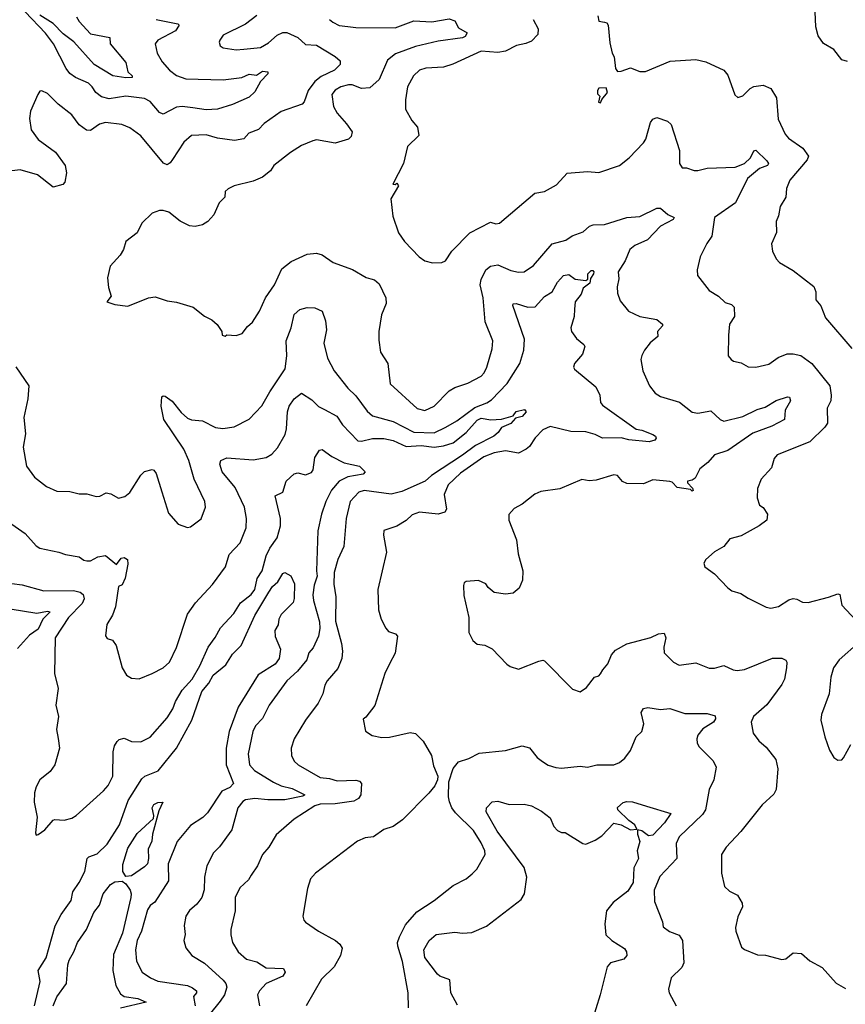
# Model space of a CAD drawing. Extents: x 1245432 to 1420865, y 606325 to 671314.
# Tile 69 of 256: x 1288556 to 1292974, y 629024 to 634295. Entities that reach past the tile are written whole.
import ezdxf

# ---------------------------------------------------------------- set-up
doc = ezdxf.new("R2010")
doc.units = 0

msp = doc.modelspace()

# ---------------------------------------------------------------- linework, layer by layer
at = {"layer": '0CON20XD'}
for points in [[(1289825, 634317.1), (1289765, 634271.5), (1289645, 634211.2), (1289626.7, 634185), (1289623.3, 634175), (1289630, 634155), (1289645, 634144), (1289715, 634133.1), (1289755, 634137.1), (1289845, 634146.5), (1289888.5, 634171.5), (1289935, 634212.2), (1289965, 634225.5), (1289985, 634226.5), (1290045, 634198.9), (1290085, 634162), (1290145, 634158.1), (1290245, 634098.5), (1290271.2, 634075), (1290272, 634055), (1290240.6, 634025), (1290170, 633990), (1290136, 633964), (1290099.6, 633915), (1290077.8, 633855), (1290067.6, 633842.4), (1289955, 633802.5), (1289865, 633738.9), (1289835, 633706.4), (1289782.7, 633687.3), (1289755, 633657.8), (1289705, 633648.6), (1289615, 633660.9), (1289555, 633678.9), (1289475.5, 633674.5), (1289435, 633638.6), (1289374.3, 633545.7), (1289362.2, 633527.8), (1289345, 633517.1), (1289326.3, 633526.3), (1289205, 633672.9), (1289146, 633715), (1289103.8, 633733.8), (1289015, 633744.4), (1288983.8, 633735), (1288935, 633701.2), (1288913.9, 633703.9), (1288875, 633731.2), (1288835, 633785.6), (1288761.6, 633841.6), (1288705, 633900), (1288675, 633914.2), (1288665, 633911.2), (1288652.9, 633895), (1288614.6, 633805), (1288609.6, 633765), (1288618.2, 633705), (1288655, 633653.1), (1288747.5, 633585), (1288800, 633515), (1288807.1, 633475), (1288798.8, 633425), (1288787.7, 633412.3), (1288735, 633397.5), (1288652, 633465), (1288559.3, 633490.7), (1288485, 633482)], [(1289286.4, 634296.4), (1289402.7, 634272.7), (1289410, 634265), (1289390.6, 634235), (1289295.6, 634185), (1289281.8, 634165), (1289292.7, 634115), (1289319.1, 634069.1), (1289358.2, 634025), (1289395, 633996.5), (1289445, 633978.4), (1289645, 633973.6), (1289745.5, 633984.5), (1289785, 634002.3), (1289822.7, 633997.3), (1289855, 634018.5), (1289883.8, 634015), (1289883.5, 634005), (1289845, 633963.3), (1289815, 633908), (1289785, 633880.6), (1289695, 633840), (1289614.7, 633815.3), (1289555, 633811.6), (1289482.7, 633822.7), (1289425, 633829.3), (1289395, 633825.8), (1289325, 633789.1), (1289305, 633798.5), (1289255, 633856), (1289225, 633873.3), (1289125, 633885.3), (1289035, 633870.3), (1288995, 633881.9), (1288964.4, 633904.4), (1288945, 633935.6), (1288924.7, 633954.7), (1288855, 633984.6), (1288825, 634006.5), (1288805, 634034.3), (1288737.6, 634165), (1288695, 634222.3), (1288585, 634335.9)], [(1288860.1, 634310.1), (1288874.6, 634285), (1288935, 634219.4), (1289038.6, 634198.6), (1289041.4, 634165), (1289124.4, 634065), (1289135.5, 634015.5), (1289157.5, 633995), (1289158.8, 633985), (1289123.9, 633983.9), (1289054.7, 633994.7), (1288955, 634054.3), (1288846.9, 634176.9), (1288789.7, 634219.7), (1288736, 634275), (1288665, 634318.5)], [(1291650, 634315), (1291656, 634286), (1291685, 634280.8)], [(1292985, 634071.2), (1292955, 634080), (1292912, 634135), (1292857.7, 634167.7), (1292828.9, 634208.9), (1292816.6, 634256.6), (1292813.6, 634336.4)], [(1290214.3, 634295), (1290231.7, 634281.8), (1290265, 634263.8), (1290311.8, 634258.2), (1290355, 634252.1), (1290565, 634250.9), (1290665, 634287.9), (1290762.5, 634282.5), (1290855, 634300), (1290885, 634288.6), (1290905, 634251.9), (1290951.1, 634225), (1290940.4, 634205), (1290925, 634197.4), (1290795, 634180.2), (1290675, 634151.1), (1290567.5, 634112.5), (1290525, 634077.5), (1290480.3, 633975), (1290430.4, 633929.6), (1290385.8, 633925.8), (1290335, 633945.6), (1290315, 633945.6), (1290275, 633935.5), (1290245, 633917.8), (1290226.3, 633893.7), (1290235, 633830), (1290254.4, 633795), (1290305, 633737.5), (1290335.6, 633695), (1290330.3, 633669.7), (1290315, 633654.4), (1290245, 633634.6), (1290145, 633651.1), (1290125, 633646.7), (1290065, 633621.4), (1290005, 633584.3), (1289916.3, 633513.7), (1289899.2, 633485), (1289855, 633452.2), (1289805, 633430), (1289704.3, 633405.7), (1289671.2, 633388.8), (1289656.7, 633375), (1289653.3, 633345), (1289623.8, 633315), (1289595, 633250), (1289563.3, 633215), (1289535, 633196.2), (1289495, 633188), (1289465, 633192), (1289415, 633216), (1289355, 633263.8), (1289325, 633273.8), (1289305, 633273.8), (1289265, 633258.8), (1289210, 633205), (1289185.9, 633154.1), (1289125, 633106.7), (1289111.2, 633065), (1289093.8, 633035), (1289041.2, 632975), (1289026.4, 632913.6), (1289031.2, 632861.2), (1289046.7, 632815), (1289023.3, 632785), (1289065, 632770), (1289135, 632762), (1289245, 632806.4), (1289281.7, 632811.7), (1289345, 632788.8), (1289395, 632782), (1289485, 632755.8), (1289545, 632706.7), (1289585, 632687.5), (1289613, 632663), (1289637.5, 632625), (1289640, 632605), (1289655, 632600), (1289665, 632607.5), (1289715, 632603.3), (1289747.5, 632615), (1289775, 632652.5), (1289802.5, 632675), (1289840, 632735), (1289871.2, 632805), (1289920.6, 632875), (1289959.7, 632960.3), (1290009.1, 633000.9), (1290095, 633038.8), (1290145, 633044.2), (1290175, 633035.8), (1290233.3, 632995), (1290336.8, 632956.8), (1290410, 632915), (1290435, 632907.5), (1290455, 632902), (1290480.3, 632880.3), (1290516, 632805), (1290517.5, 632775), (1290492.9, 632715), (1290478.6, 632625), (1290478.8, 632578.8), (1290487.5, 632515), (1290526.9, 632455), (1290539.2, 632345), (1290683.1, 632213.1), (1290725, 632203.3), (1290775, 632225.5), (1290855, 632308.5), (1290885, 632325.6), (1290955, 632349.4), (1291025, 632387.1), (1291041.9, 632405), (1291056, 632434), (1291085, 632532.5), (1291088.6, 632575), (1291046.4, 632676.4), (1291036.9, 632805), (1291020.4, 632875), (1291025, 632904), (1291051.5, 632955), (1291075, 632975.5), (1291115, 632981.5), (1291185, 632952.5), (1291226.3, 632943.7), (1291255, 632945.6), (1291305, 632978.1), (1291404.7, 633095.3), (1291478.8, 633115), (1291512, 633138), (1291571.1, 633158.9), (1291605, 633189.2), (1291625, 633195.7), (1291685, 633198.5), (1291805, 633235.4), (1291875, 633240.5), (1291965, 633285.7), (1291985, 633285.8), (1292025, 633252.5), (1292057.5, 633235), (1292053.3, 633225), (1291985, 633188.5), (1291915, 633116.7), (1291848.6, 633085), (1291820.6, 633065), (1291796.1, 633003.9), (1291758.5, 632945), (1291762.4, 632907.6), (1291752.9, 632865), (1291755, 632830), (1291769.5, 632789.5), (1291814, 632735), (1291875, 632706.5), (1291965, 632689.4), (1291996.2, 632665), (1291996.2, 632655), (1291970, 632625), (1291970.7, 632599.3), (1291930, 632565), (1291900, 632525), (1291885, 632497.5), (1291880.8, 632475), (1291891.2, 632415), (1291927.1, 632335), (1291956, 632295), (1291985, 632277.1), (1292086.4, 632246.4), (1292155, 632194.5), (1292185, 632187.5), (1292255, 632201.5), (1292305, 632154.4), (1292325, 632145.5), (1292425, 632170.7), (1292501.7, 632208.3), (1292545, 632220.4), (1292605, 632255.9), (1292665, 632276), (1292675, 632274), (1292680.9, 632255), (1292651.5, 632205), (1292648.8, 632155), (1292581.2, 632118.8), (1292479.1, 632080.9), (1292345, 631988.9), (1292274.2, 631965), (1292238.8, 631925), (1292195, 631891.2), (1292170, 631840), (1292155, 631830), (1292130, 631825), (1292130, 631815), (1292157, 631787), (1292160, 631775), (1292155, 631770), (1292145, 631780), (1292075, 631791.2), (1292048.3, 631818.3), (1292035, 631822.5), (1291945, 631830.8), (1291895, 631810), (1291805, 631812.5), (1291782.1, 631822.1), (1291754.4, 631854.4), (1291735, 631858.6), (1291640.7, 631829.3), (1291603.8, 631826.2), (1291565, 631832.9), (1291447.3, 631782.7), (1291345, 631769.2), (1291313.3, 631755), (1291245, 631701.2), (1291202.7, 631677.3), (1291173.6, 631646.4), (1291173.3, 631615), (1291215, 631510), (1291224, 631435), (1291248.8, 631345), (1291246.7, 631295), (1291228.3, 631251.7), (1291197.5, 631225), (1291155, 631219.2), (1291095, 631228.8), (1291062.5, 631255), (1291050, 631275), (1291011.7, 631291.7), (1290945, 631287.5), (1290935, 631280), (1290932, 631265), (1290932.3, 631212.3), (1290960, 631095), (1290960, 631015), (1290981.7, 630971.7), (1291005, 630952.5), (1291045, 630946.7), (1291085, 630927.5), (1291162.5, 630845), (1291181.7, 630831.7), (1291225, 630817.5), (1291335, 630861.2), (1291355, 630866.7), (1291365, 630863.3), (1291515, 630710), (1291555, 630696.7), (1291589.5, 630720.5), (1291632.5, 630775), (1291655, 630782.5), (1291665, 630792.5), (1291676.2, 630815), (1291704.2, 630845.8), (1291722.5, 630895), (1291745, 630919.2), (1291805, 630952.9), (1291932.9, 630987.1), (1291975, 631007.8), (1292005, 631011.2), (1292014.5, 630985), (1292003.5, 630935), (1292005.7, 630905), (1292054, 630855), (1292085, 630838.6), (1292175, 630851.9), (1292245, 630822.9), (1292275, 630822.9), (1292325, 630838), (1292373.6, 630813.6), (1292395, 630810), (1292435, 630816.7), (1292585, 630876.6), (1292635, 630877.5), (1292655.7, 630865.7), (1292660.8, 630855), (1292659.6, 630825), (1292648, 630765), (1292635, 630735.7), (1292555, 630627.1), (1292482.9, 630565), (1292470, 630535), (1292480.8, 630475), (1292512, 630435), (1292551.1, 630401.1), (1292602, 630335), (1292613.1, 630285), (1292604.3, 630174.3)], [(1291303.6, 634295), (1291330, 634245), (1291328.6, 634215), (1291295, 634179.4), (1291265, 634166.7), (1291215, 634156.7), (1291155, 634126.9), (1291115, 634119.4), (1291025, 634127.1), (1290873.4, 634056.6), (1290825, 634040), (1290730, 634035), (1290695, 634024.3), (1290663.1, 633995), (1290631.4, 633935), (1290620.6, 633865), (1290620.8, 633815), (1290654.2, 633755), (1290685, 633720), (1290692.5, 633675), (1290632, 633615), (1290610, 633525), (1290552.5, 633415), (1290565, 633412.5), (1290575, 633420), (1290582.5, 633405), (1290542.9, 633335), (1290553.2, 633243.2), (1290583.7, 633153.7), (1290615, 633106.7), (1290694, 633025), (1290725, 633004.4), (1290765, 632992.5), (1290815.9, 632994.1), (1290835, 633003.8), (1290869.2, 633055), (1290965, 633152.9), (1291075, 633210), (1291105, 633202.5), (1291124, 633206), (1291313.7, 633366.3), (1291365, 633375.8), (1291429.1, 633410.9), (1291485, 633474), (1291595, 633481.9), (1291655, 633475.8), (1291766, 633515), (1291817.5, 633555), (1291894.3, 633635), (1291906.9, 633655), (1291930.9, 633745), (1291945, 633762.2), (1291965, 633771.1), (1292022.2, 633752.2), (1292042.9, 633732.9), (1292087.5, 633595), (1292086.7, 633525), (1292100.9, 633500.9), (1292125, 633502), (1292165, 633488), (1292185, 633487.5), (1292235, 633499.1), (1292384.4, 633505.6), (1292435, 633524.6), (1292466.1, 633555), (1292485, 633592.9), (1292495, 633596.9), (1292555, 633540), (1292563.1, 633525), (1292557.5, 633515), (1292515, 633498.2), (1292451.6, 633445), (1292386, 633314), (1292274.3, 633235), (1292259.4, 633135), (1292233.1, 633096.9), (1292198.1, 633025), (1292182, 632955), (1292183.3, 632925), (1292245.8, 632845.8), (1292296, 632815), (1292331.3, 632781.3), (1292365, 632769.2), (1292378.6, 632755), (1292381.4, 632705), (1292354.2, 632665), (1292348.8, 632605), (1292347.5, 632495), (1292362.5, 632475), (1292375, 632466.7), (1292417.7, 632457.7), (1292455, 632436), (1292495.8, 632434.2), (1292565, 632450), (1292615, 632485.6), (1292663.9, 632506.1), (1292694.4, 632505.6), (1292736.4, 632496.4), (1292794.3, 632455), (1292890.5, 632335), (1292899.2, 632285), (1292896, 632254), (1292877.8, 632215), (1292879.4, 632135), (1292865, 632112.9), (1292784.5, 632035), (1292610, 631965), (1292594, 631945), (1292578.6, 631895), (1292524.6, 631835.4), (1292504.4, 631785), (1292502.9, 631735), (1292515, 631696.7), (1292535, 631682.5), (1292557.3, 631647.3), (1292553.8, 631615), (1292513.8, 631585), (1292417.6, 631532.4), (1292356.2, 631515), (1292323.3, 631475), (1292274.2, 631445.8), (1292227.5, 631405), (1292217.5, 631385), (1292222.5, 631365), (1292275, 631327.5), (1292345, 631253.8), (1292367.3, 631237.3), (1292415, 631223.8), (1292455, 631198), (1292550.5, 631150.5), (1292575, 631143.8), (1292617.3, 631152.7), (1292671.7, 631188.3), (1292695, 631196.2), (1292715, 631193.3), (1292745, 631176.7), (1292775, 631174.2), (1292885, 631202.5), (1292935, 631222), (1292945, 631216.7), (1292955, 631160), (1293029.8, 631079.8)], [(1291685, 634280.8), (1291697.3, 634277.3), (1291706, 634265), (1291715, 634170), (1291726.2, 634115), (1291738, 634095), (1291743.6, 634033.6), (1291755, 634017.5), (1291775, 634018.8), (1291825, 634037.5), (1291875, 634018), (1291905, 634017.1), (1292037.3, 634072.7), (1292175, 634081.4), (1292228.3, 634068.3), (1292324.2, 634024.2), (1292345, 633997.5), (1292383, 633893), (1292398.3, 633878.3), (1292425, 633887.5), (1292465, 633926.7), (1292485, 633936.7), (1292535, 633943.8), (1292575, 633926.7), (1292605.7, 633875.7), (1292615, 633762.5), (1292651.7, 633681.7), (1292669.8, 633659.8), (1292747.1, 633607.1), (1292776.7, 633565), (1292769.4, 633545), (1292676.5, 633435), (1292659.1, 633390.9), (1292656, 633345), (1292626.2, 633295), (1292616.1, 633243.9), (1292603.8, 633215), (1292606.7, 633155), (1292580, 633095), (1292584.2, 633055), (1292604.3, 633014.3), (1292622.5, 632995), (1292695, 632952), (1292806.5, 632866.5), (1292817, 632837), (1292815.9, 632795.9), (1292842.7, 632762.7), (1292868.8, 632698.8), (1293008.8, 632535)], [(1291665, 633850), (1291671.7, 633868.3), (1291702.5, 633905), (1291695, 633930), (1291655, 633927.5), (1291647.5, 633915), (1291648.3, 633898.3), (1291660, 633885), (1291653, 633853), (1291665, 633850)], [(1288535, 632436.7), (1288605.6, 632335), (1288600.4, 632265), (1288578.1, 632165), (1288587.6, 632077.6), (1288574.3, 632005.7), (1288592.5, 631905), (1288635, 631846.2), (1288700, 631795), (1288755, 631771.2), (1288825, 631768.8), (1288875, 631756.7), (1288915, 631756), (1288965, 631742), (1288985, 631744), (1289018.3, 631761.7), (1289045, 631755.6), (1289085, 631732.9), (1289118.3, 631741.7), (1289146.4, 631763.6), (1289205, 631856.2), (1289224.4, 631875.6), (1289265, 631886.2), (1289275, 631882.5), (1289286.2, 631865), (1289317.3, 631767.3), (1289353, 631653), (1289405, 631593.3), (1289455, 631576.7), (1289470.7, 631579.3), (1289527.3, 631622.7), (1289551.2, 631685), (1289546.2, 631715), (1289490, 631835), (1289461.1, 631935), (1289434.3, 631995), (1289327.5, 632155), (1289312.9, 632225), (1289316.7, 632275), (1289325, 632281.2), (1289335, 632278.8), (1289372.4, 632252.4), (1289421.3, 632191.3), (1289455, 632160.8), (1289475, 632153.4), (1289535, 632147.9), (1289605, 632111.4), (1289643, 632107), (1289704.4, 632115.6), (1289785, 632156), (1289851.7, 632228.3), (1289895, 632302.2), (1289976.5, 632425), (1289985.3, 632494.7), (1289983.1, 632575), (1290009.2, 632645), (1290025, 632715.7), (1290055, 632744), (1290095, 632754), (1290135, 632752.9), (1290175, 632733.8), (1290192, 632682), (1290197.3, 632635), (1290183.7, 632563.7), (1290203.2, 632483.2), (1290238.8, 632415), (1290311.7, 632321.7), (1290355, 632281.9), (1290415, 632198.9), (1290445, 632174.5), (1290555, 632143.8), (1290666.2, 632086.2), (1290775, 632083.5), (1290837.4, 632112.6), (1290895, 632146.5), (1290992.2, 632217.8), (1291056.2, 632243.8), (1291080.3, 632259.7), (1291165, 632347.5), (1291232.9, 632455), (1291253.6, 632525), (1291257.9, 632585), (1291194.4, 632765), (1291196.1, 632773.9), (1291212.5, 632775), (1291275, 632755.4), (1291315, 632757.8), (1291365, 632812.9), (1291405, 632838), (1291435, 632890), (1291466.2, 632925), (1291495, 632930.8), (1291528.8, 632905), (1291585, 632897.7), (1291596, 632905), (1291596.1, 632935), (1291615, 632952.4), (1291622.3, 632952.3), (1291629.2, 632945), (1291627.4, 632935), (1291610.4, 632909.6), (1291606.5, 632885), (1291572.3, 632857.7), (1291561.1, 632825), (1291528.5, 632785), (1291524.7, 632744.7), (1291523.6, 632705), (1291505.7, 632645), (1291509.4, 632625), (1291535, 632587.5), (1291575, 632555.8), (1291580, 632545), (1291568.6, 632505), (1291525.8, 632455), (1291520, 632435), (1291524.2, 632424.2), (1291639.7, 632329.7), (1291660, 632285), (1291663.5, 632245), (1291675, 632230.5), (1291855, 632102), (1291885, 632097.3), (1291945, 632074.2), (1291958.8, 632065), (1291961.2, 632055), (1291955.7, 632044.3), (1291925.4, 632034.6), (1291815, 632045.3), (1291773.9, 632056.1), (1291675, 632054.6), (1291635, 632074.6), (1291585, 632088.9), (1291505, 632090), (1291395, 632116.2), (1291355, 632099.4), (1291315, 632057.1), (1291285, 632010.6), (1291265.7, 631995)], [(1288496.9, 631606.9), (1288585, 631543.3), (1288645, 631478), (1288665, 631465.8), (1288765, 631443.8), (1288801.1, 631431.1), (1288875, 631420), (1288900.5, 631400.5), (1288915, 631397.1), (1288935, 631398), (1288975, 631420), (1289015, 631426), (1289075, 631377.5), (1289098.8, 631411.2), (1289115, 631415.8), (1289133.8, 631405), (1289135, 631380), (1289121.4, 631305), (1289105, 631270), (1289085, 631260), (1289068.6, 631151.4), (1289053.4, 631106.6), (1289023, 631057), (1289016.4, 630996.4), (1289025, 630982.5), (1289053, 630973), (1289073.3, 630945), (1289104.2, 630825), (1289128.8, 630785), (1289155, 630769.2), (1289195, 630766), (1289265, 630794.4), (1289325, 630824.4), (1289358.1, 630855), (1289396, 630934), (1289455, 631112.5), (1289496.4, 631173.6), (1289588.6, 631271.4), (1289658.1, 631365), (1289677.9, 631432.1), (1289736.6, 631493.4), (1289767.5, 631575), (1289770.8, 631625), (1289759.3, 631685), (1289709.5, 631789.5), (1289639.5, 631875), (1289627.1, 631915), (1289632.5, 631935), (1289665, 631948.5), (1289805, 631938.9), (1289875, 631951.1), (1289905, 631968.2), (1289936.6, 632003.4), (1289977.1, 632075), (1289984.5, 632105), (1289990, 632195), (1289998.9, 632225), (1290024.7, 632265.3), (1290065, 632296.2), (1290120.5, 632260.5), (1290155, 632224.3), (1290187.9, 632207.9)], [(1290187.9, 632207.9), (1290252.6, 632172.6), (1290283.5, 632125), (1290365, 632039.6), (1290385, 632037.7), (1290445, 632052.8), (1290505, 632053.2), (1290555, 632041.8), (1290625, 632009.7), (1290705, 632015.8), (1290775, 632006.8), (1290825, 632013.5), (1290875, 632030), (1290945, 632085.7), (1291005, 632150), (1291025, 632161.6), (1291077.3, 632152.7), (1291135, 632156.2), (1291196.2, 632173.8), (1291212.2, 632197.8), (1291257.6, 632207.6), (1291265.8, 632195), (1291245, 632169.6), (1291209.3, 632160.7), (1291185, 632132.9), (1291135, 632111.4), (1291117.5, 632085), (1291094.2, 632065), (1290995, 632015.8), (1290926.5, 631963.5), (1290759.5, 631855), (1290725.8, 631825), (1290601.1, 631768.9), (1290545, 631755.2), (1290400, 631775), (1290371.4, 631765), (1290325.5, 631715), (1290302.9, 631625), (1290290, 631475), (1290258.2, 631405), (1290240, 631335), (1290237.4, 631272.6), (1290248.9, 631205), (1290246.4, 631075), (1290278.2, 630955), (1290284.6, 630915), (1290280.5, 630875), (1290259.1, 630820.9), (1290200.8, 630755), (1290188.5, 630731.5), (1290178.6, 630685), (1290153.1, 630635), (1290085.6, 630545), (1290025.5, 630444.5), (1290008.9, 630395), (1290010, 630355), (1290024.4, 630325), (1290046, 630306), (1290165, 630238), (1290215, 630232.7), (1290255, 630220), (1290355, 630223.2), (1290375, 630218.2), (1290386.1, 630205), (1290381.7, 630145), (1290369.1, 630125), (1290345, 630111.3), (1290245, 630097.3), (1290165, 630094.3), (1290135, 630086.7), (1290024.6, 630015.4), (1289929.5, 629930.5), (1289890, 629865), (1289856, 629825), (1289829.2, 629765), (1289795.6, 629714.4), (1289780.2, 629689.8), (1289735, 629648), (1289708.6, 629595), (1289709.4, 629525), (1289685.5, 629424.5), (1289685.5, 629395), (1289695.5, 629355), (1289725, 629304.3), (1289770.8, 629265), (1289825, 629251.1), (1289875, 629219.7), (1289968.8, 629215), (1289976.2, 629196.2), (1289965, 629173.6), (1289874.4, 629135), (1289839.2, 629095), (1289829.4, 629075), (1289839.5, 629015)], [(1288515, 631277.1), (1288569.6, 631269.6), (1288685, 631237.3), (1288845, 631238.8), (1288879.5, 631229.5), (1288896.8, 631216.8), (1288900.7, 631195), (1288891.1, 631168.9), (1288817.5, 631095), (1288746.9, 630985), (1288742.9, 630795), (1288762.5, 630715), (1288749.2, 630625), (1288763.8, 630565), (1288753.8, 630495), (1288763, 630447), (1288769.2, 630395), (1288743.9, 630306.1), (1288719.5, 630270.5), (1288665, 630226.2), (1288645, 630187.5), (1288636.2, 630155), (1288633.8, 630105), (1288650, 630025), (1288641.7, 629941.7), (1288645, 629930), (1288655, 629932.5), (1288691.7, 629958.3), (1288735, 630008.8), (1288745, 630013.8), (1288795, 630008.8), (1288835, 630020.8), (1288858.8, 630035), (1289005, 630165.8), (1289029.4, 630195), (1289055.4, 630245), (1289056.2, 630375), (1289063.1, 630406.9), (1289078.7, 630431.3), (1289088.6, 630441.4), (1289115, 630448), (1289155, 630431.4), (1289205, 630429.4), (1289255, 630454.2), (1289345, 630557.5), (1289375.3, 630604.7), (1289390.4, 630645), (1289425.3, 630704.7), (1289479.4, 630765), (1289520, 630835), (1289564.5, 630935), (1289603.1, 630986.9), (1289631.5, 631038.5), (1289702.7, 631115), (1289737.9, 631172.1), (1289795, 631217.5), (1289815, 631244.4), (1289826.8, 631303.2), (1289853.1, 631345), (1289875.3, 631425), (1289894, 631466), (1289935, 631520.8), (1289951.1, 631585), (1289951.8, 631625), (1289923.8, 631745), (1289964.2, 631765.8), (1289982.5, 631825), (1290025, 631862.9), (1290045, 631868.1), (1290085, 631857.5), (1290118.7, 631871.3), (1290126.5, 631885), (1290135, 631950.8), (1290160.2, 631989.8), (1290175, 631993.1), (1290226.2, 631956.2), (1290293.2, 631923.2), (1290374.1, 631904.1), (1290405.6, 631875), (1290395, 631862.2), (1290311.7, 631848.2), (1290266.1, 631823.9), (1290224.3, 631775.7), (1290194.4, 631715.6), (1290172.1, 631647.9), (1290152.4, 631557.6), (1290144.3, 631345), (1290148.1, 631315), (1290132.3, 631267.7), (1290125.3, 631215.3), (1290128.1, 631185), (1290160.5, 631070.5), (1290162.9, 631035), (1290155.7, 630995), (1290127.3, 630932.7), (1290103.9, 630905), (1290092.4, 630867.6), (1290042.3, 630807.7), (1289986.5, 630755), (1289890.9, 630625), (1289856.3, 630553.7), (1289818.9, 630515), (1289803.1, 630485), (1289778.5, 630365), (1289786.7, 630305), (1289812.5, 630275), (1289915, 630213.3), (1289955, 630193.5), (1290015, 630179.4), (1290082, 630145), (1290072.1, 630137.9), (1289975, 630118.5), (1289885, 630117.8), (1289815.2, 630124.8), (1289765, 630117.9), (1289750.2, 630109.8), (1289723.1, 630075), (1289691.6, 629958.4), (1289625, 629866), (1289594.3, 629835), (1289557.5, 629765), (1289545.4, 629705), (1289543, 629637), (1289530.4, 629595), (1289505, 629560.6), (1289465, 629525.8)], [(1291265.7, 631995), (1291225, 631973.5), (1291155, 631987.5), (1291095, 631976.2), (1291040.5, 631955), (1290915, 631867.2), (1290848.5, 631805), (1290827.6, 631752.4), (1290840.4, 631675), (1290830.9, 631659.1), (1290795, 631647.3), (1290695, 631659.2), (1290656.8, 631643.2), (1290625, 631614), (1290575, 631583.8), (1290505, 631560), (1290503.8, 631535), (1290520, 631445), (1290473.3, 631245), (1290476.2, 631135), (1290490, 631085), (1290515, 631036.7), (1290529.5, 631019.5), (1290567.7, 631007.7), (1290578, 630995), (1290565.6, 630904.4), (1290535, 630846.7), (1290509.4, 630795), (1290456.8, 630623.2), (1290409.3, 630560.7), (1290395, 630550), (1290406.4, 630486.4), (1290442.3, 630462.3), (1290495, 630452.9), (1290535, 630454.3), (1290645, 630478), (1290675, 630473.3), (1290715, 630432.5), (1290760, 630355), (1290770.7, 630300.7), (1290793.3, 630245), (1290792.5, 630225), (1290777, 630193), (1290746.4, 630153.6), (1290605, 630011.2), (1290555, 629976.2), (1290505, 629959.2), (1290449.1, 629920.9), (1290405, 629915.8), (1290363.2, 629896.8), (1290140, 629725), (1290112.9, 629695), (1290096.4, 629643.6), (1290071.2, 629495), (1290076.7, 629475), (1290085, 629463.3), (1290155.9, 629415.9), (1290246.2, 629365), (1290270, 629345), (1290281.2, 629325), (1290272.5, 629285), (1290239.2, 629225), (1290171.1, 629158.9), (1290090, 629015)], [(1288635.3, 629015), (1288665.4, 629145), (1288654.5, 629205), (1288697.9, 629272.1), (1288745.8, 629444.2), (1288779.2, 629505), (1288831.2, 629578.8), (1288841.4, 629625), (1288875.5, 629675), (1288905.6, 629735), (1288918.1, 629805), (1288926.4, 629813.6), (1288971.4, 629828.6), (1289025, 629880.8), (1289090.8, 629985), (1289136, 630115), (1289209.7, 630230.3), (1289225.3, 630244.7), (1289296.8, 630273.2), (1289395, 630394.5), (1289477, 630545), (1289530.8, 630699.2), (1289567.9, 630742.1), (1289591.9, 630785), (1289659.6, 630840.4), (1289695, 630897.5), (1289742.1, 630945), (1289814.1, 631105.9), (1289889.3, 631230.7), (1289909, 631261), (1289937.3, 631285), (1289965, 631329.2), (1289975, 631334.7), (1290007.5, 631317.5), (1290026.5, 631275), (1290025.5, 631195.5), (1290019.4, 631175), (1289955, 631110), (1289943.8, 631085), (1289940, 631055), (1289922.5, 631025), (1289923.2, 630993.2), (1289951.9, 630925), (1289945.7, 630875), (1289924.2, 630845), (1289832.7, 630787.3), (1289724.8, 630615.2), (1289677.4, 630485), (1289660.9, 630395), (1289661.4, 630305), (1289700, 630205), (1289680.5, 630185), (1289638.8, 630165), (1289561.3, 630048.7), (1289536.2, 630023.8), (1289469.9, 629980.1), (1289398.8, 629895), (1289351.6, 629775), (1289352.3, 629685), (1289279.2, 629570.8), (1289255, 629551.9), (1289240.1, 629529.9), (1289207.7, 629415), (1289185.3, 629364.7), (1289176.4, 629315), (1289182.2, 629255), (1289211.4, 629195), (1289255.8, 629165), (1289295, 629148), (1289455, 629123.8), (1289481.7, 629111.7), (1289501.8, 629095), (1289501.8, 629085), (1289486.2, 629065), (1289495.5, 629015)], [(1288505, 631140.5), (1288647.4, 631117.4), (1288705, 631128.1), (1288720, 631125), (1288679.5, 631085), (1288655, 631031.5), (1288609.8, 631000.2), (1288545, 630928.4)], [(1293050, 630965), (1292941.7, 630868.3), (1292911.2, 630825), (1292896.2, 630775), (1292888, 630685), (1292846, 630575), (1292844, 630545), (1292864.2, 630455), (1292888.8, 630385), (1292912.5, 630345), (1292935, 630330), (1292955, 630332.5), (1292965, 630342.5), (1293003.8, 630415)], [(1290637.3, 629005), (1290634.4, 629085), (1290605, 629252.5), (1290579.5, 629335), (1290578.1, 629355), (1290588.1, 629385), (1290621.2, 629448.8), (1290680.8, 629519.2), (1290775, 629579.4), (1290875, 629660), (1290945, 629695.8), (1290978.3, 629721.7), (1291002.1, 629747.9), (1291047.8, 629825), (1291045.5, 629845), (1291025, 629888), (1290985, 629954.3), (1290888.3, 630048.3), (1290869.4, 630075), (1290856.8, 630106.8), (1290850.6, 630135), (1290853.1, 630215), (1290876.4, 630286.4), (1290905, 630321.4), (1290959.8, 630340.2), (1291015, 630367.9), (1291155, 630382.9), (1291245, 630407.5), (1291285, 630397.5), (1291325.6, 630345.6), (1291353.6, 630323.6), (1291384.5, 630304.5), (1291425, 630290.6), (1291455, 630288.1), (1291555, 630298.6), (1291594.1, 630294.1), (1291645, 630305.8), (1291735, 630306.2), (1291765, 630318.8), (1291795, 630341.2), (1291825, 630382), (1291854.6, 630455.4), (1291885.6, 630485), (1291895.5, 630525), (1291882.5, 630585), (1291895, 630608), (1291917.1, 630612.9), (1291985, 630601.1), (1292035, 630607.1), (1292115, 630580.4), (1292235, 630580), (1292278.3, 630568.3), (1292278.9, 630551.1), (1292268.6, 630535), (1292211.5, 630498.5), (1292185.6, 630465), (1292178.9, 630445), (1292181.4, 630421.4), (1292191.7, 630401.7), (1292266.7, 630326.7), (1292283.6, 630293.6), (1292271.1, 630225), (1292245, 630173.8), (1292225.9, 630065), (1292210.6, 630039.4), (1292085, 629920), (1292069.5, 629885), (1292073.1, 629805), (1291982.5, 629707.5), (1291951.5, 629635), (1291953.1, 629575), (1291996, 629465), (1291999.3, 629439.3), (1292032.8, 629412.8), (1292085, 629394.5), (1292102.3, 629365), (1292110, 629245), (1292098.6, 629221.4), (1292042.9, 629165), (1292027.5, 629105), (1292030.8, 629085), (1292068.8, 629015)], [(1292604.3, 630174.3), (1292592.1, 630147.9), (1292528.9, 630091.1), (1292415, 629948.8), (1292336.2, 629865), (1292312, 629825), (1292311.2, 629725), (1292328, 629655), (1292355, 629628.8), (1292397.7, 629607.7), (1292422, 629565), (1292424, 629545), (1292398.7, 629491.3), (1292386.9, 629435), (1292387.5, 629415), (1292419.3, 629329.3), (1292435, 629316.7), (1292505, 629288.9), (1292547.6, 629287.6), (1292635, 629262.9), (1292655, 629267.5), (1292695, 629300), (1292740, 629295), (1292785, 629256.7), (1292850.2, 629220.2), (1292925, 629137.5), (1292975, 629109.2)], [(1289125, 629708.5), (1289108.5, 629735), (1289108.2, 629771.8), (1289135, 629858.8), (1289185, 629938.6), (1289271.7, 630018.3), (1289273.8, 630035), (1289265.4, 630075), (1289275, 630092.9), (1289295, 630103.4), (1289322.5, 630105), (1289300.6, 630059.4), (1289266.2, 629935), (1289263.2, 629896.8), (1289244.5, 629854.5), (1289246, 629805), (1289239.6, 629775), (1289225, 629759.1), (1289155, 629712.1), (1289125, 629708.5)], [(1290899.2, 629019.2), (1290863.1, 629085), (1290858, 629155), (1290805, 629174), (1290791.8, 629185), (1290724.7, 629275), (1290718.5, 629315), (1290747.3, 629365), (1290785, 629396.9), (1290885, 629410.4), (1290925, 629405.4), (1290975, 629408.8), (1291055, 629442), (1291239.5, 629585), (1291257.7, 629615), (1291270.6, 629705), (1291255, 629755.5), (1291111, 629951), (1291052.5, 630055), (1291054.3, 630075), (1291085, 630107.1), (1291115, 630111.9), (1291175, 630093.1), (1291255, 630095.4), (1291295, 630086.2), (1291347.8, 630057.8), (1291395, 630021.9), (1291415, 629976.2), (1291435, 629954), (1291455, 629944), (1291475, 629943.8), (1291570, 629885), (1291585, 629881.4), (1291635, 629901.9), (1291672, 629925), (1291735.8, 629994.2), (1291775, 629984.1), (1291825, 629958.3), (1291858.8, 629961.2), (1291847.5, 629985), (1291815, 630007.5), (1291756.9, 630065), (1291755, 630077.5), (1291785, 630103.8), (1291805, 630110), (1291835, 630107.5), (1291910, 630085), (1292040, 630045), (1292006.2, 629995), (1291945, 629928.4), (1291921.4, 629925), (1291885, 629951.8), (1291861.7, 629958.3), (1291861.3, 629935), (1291874, 629896), (1291860.7, 629845), (1291866.9, 629805), (1291843.3, 629755), (1291838.3, 629675), (1291810.1, 629629.9), (1291731.5, 629568.5), (1291695.8, 629525), (1291687.8, 629455), (1291693.3, 629395), (1291724.3, 629365), (1291792.6, 629322.6), (1291804.2, 629305), (1291804.3, 629285), (1291788.8, 629265), (1291718, 629245), (1291700, 629225), (1291662.9, 629075), (1291615.7, 628925)], [(1288735.9, 629015), (1288755, 629064.5), (1288806.9, 629135), (1288813.5, 629235), (1288820.7, 629260.7), (1288846.5, 629305), (1288865, 629353.8), (1288914.8, 629425), (1288952.5, 629515), (1288983.7, 629555), (1289003.8, 629615), (1289042.3, 629665), (1289065, 629678.8), (1289105, 629682.4), (1289125, 629668.4), (1289147.1, 629635), (1289153.8, 629615), (1289152, 629595), (1289105.8, 629405), (1289058.8, 629291.2), (1289054.8, 629204.8), (1289070.6, 629125), (1289095, 629079.6), (1289116.2, 629066.2), (1289188.8, 629055), (1289232.5, 629035), (1289095, 629002.4)], [(1289465, 629525.8), (1289445.8, 629495), (1289437.1, 629445), (1289441.7, 629398.3), (1289434.2, 629365), (1289445, 629326.7), (1289477.5, 629285), (1289545, 629243.5), (1289645, 629152.9), (1289659.4, 629135), (1289664.5, 629115), (1289651.6, 629075), (1289629.8, 629040.2), (1289503.6, 628885)]]:
    msp.add_lwpolyline(points, dxfattribs=at)

doc.saveas('drawing.dxf')
